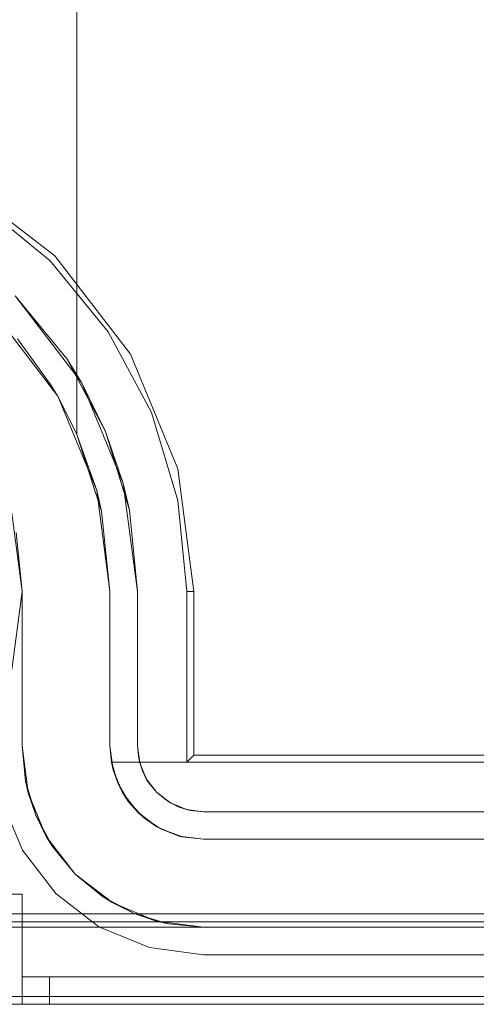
# Model space of a CAD drawing. Extents: x -620 to 300, y 62 to 1112.
# Tile 167 of 235: x 170.213 to 170.343, y 610.985 to 611.265. Entities that reach past the tile are written whole.
import ezdxf

# ---------------------------------------------------------------- set-up
doc = ezdxf.new("R2010")
doc.units = 0
doc.layers.get('0').update_dxf_attribs({"lineweight": 13})

# ---------------------------------------------------------------- blocks, each defined once
blk = doc.blocks.new('Referenz-A06CPVLKL0')
at = {"color": 9, "linetype": 'ByBlock', "lineweight": 13, "ltscale": 0.13, "true_color": 0xc1c9c4}
for p, q in [((170.22936, 611.31314), (170.22936, 611.14684)), ((170.22936, 611.161), (170.22936, 611.31314)), ((170.20625, 611.18065), (170.22388, 611.15767)), ((170.22187, 611.161), (170.21242, 611.17394)), ((170.22381, 611.15779), (170.22187, 611.161)), ((170.22936, 611.14684), (170.22936, 611.161)), ((170.22388, 611.15767), (170.22381, 611.15779)), ((170.22381, 611.15779), (170.22936, 611.14684)), ((170.22936, 611.14684), (170.22388, 611.15767)), ((170.22388, 611.15767), (170.23496, 611.13091)), ((170.22936, 611.14684), (170.23637, 611.12501)), ((170.23496, 611.13091), (170.22936, 611.14684)), ((170.22936, 611.14684), (170.22936, 611.14684)), ((170.23637, 611.12501), (170.23496, 611.13091)), ((170.23496, 611.13091), (170.23874, 611.1022)), ((170.21081, 611.12444), (170.21374, 611.1022)), ((170.23637, 611.12501), (170.23874, 611.1022)), ((170.23874, 611.1022), (170.23637, 611.12501)), ((170.21374, 611.1022), (170.21209, 611.11897)), ((170.21374, 611.1022), (170.21374, 611.05845)), ((170.21374, 611.08666), (170.21374, 611.1022)), ((170.21374, 611.1022), (170.21374, 611.1022)), ((170.23874, 611.1022), (170.23874, 611.05845)), ((170.23874, 611.05845), (170.23874, 611.1022)), ((170.23874, 611.1022), (170.23874, 611.1022)), ((170.21374, 611.07171), (170.21374, 611.08666)), ((170.21374, 611.05845), (170.21374, 611.07171)), ((170.21374, 611.05845), (170.2155, 611.04511)), ((170.21374, 611.05845), (170.21473, 611.04839)), ((170.21473, 611.04839), (170.21374, 611.05845)), ((170.21374, 611.05845), (170.21374, 611.05845)), ((170.23874, 611.05845), (170.23916, 611.05376)), ((170.23964, 611.05158), (170.23874, 611.05845)), ((170.23874, 611.05845), (170.23874, 611.05845)), ((170.23916, 611.05376), (170.23936, 611.05376)), ((170.23951, 611.05259), (170.23916, 611.05376)), ((170.23916, 611.05376), (170.23964, 611.05158)), ((170.46604, 611.05376), (170.23916, 611.05376)), ((170.23916, 611.05376), (170.24094, 611.04787)), ((170.23916, 611.05376), (170.23916, 611.05376)), ((170.23936, 611.05376), (170.46604, 611.05376)), ((170.24028, 611.05003), (170.23951, 611.05259)), ((170.23964, 611.05158), (170.24094, 611.04787)), ((170.2423, 611.04517), (170.23964, 611.05158)), ((170.21473, 611.04839), (170.2155, 611.04511)), ((170.21766, 611.03872), (170.21473, 611.04839)), ((170.24094, 611.04787), (170.24028, 611.05003)), ((170.24178, 611.04642), (170.24094, 611.04787)), ((170.24094, 611.04787), (170.2423, 611.04517)), ((170.24315, 611.04407), (170.24178, 611.04642)), ((170.2155, 611.04511), (170.22065, 611.03267)), ((170.2155, 611.04511), (170.21766, 611.03872)), ((170.2423, 611.04517), (170.24403, 611.04255)), ((170.24652, 611.03967), (170.2423, 611.04517)), ((170.24403, 611.04255), (170.24315, 611.04407)), ((170.24552, 611.04097), (170.24403, 611.04255)), ((170.24403, 611.04255), (170.24652, 611.03967)), ((170.24737, 611.03902), (170.24552, 611.04097)), ((170.21766, 611.03872), (170.22065, 611.03267)), ((170.22243, 611.0298), (170.21766, 611.03872)), ((170.24652, 611.03967), (170.24826, 611.03808)), ((170.25202, 611.03545), (170.24652, 611.03967)), ((170.24826, 611.03808), (170.24737, 611.03902)), ((170.25056, 611.03657), (170.24826, 611.03808)), ((170.24826, 611.03808), (170.25202, 611.03545)), ((170.25269, 611.03517), (170.25056, 611.03657)), ((170.25202, 611.03545), (170.2534, 611.0347)), ((170.25843, 611.03279), (170.25202, 611.03545)), ((170.2534, 611.0347), (170.25269, 611.03517)), ((170.25677, 611.03348), (170.2534, 611.0347)), ((170.2534, 611.0347), (170.25843, 611.03279)), ((170.22065, 611.03267), (170.22884, 611.02199)), ((170.22065, 611.03267), (170.22243, 611.0298)), ((170.25879, 611.03275), (170.25677, 611.03348)), ((170.25843, 611.03279), (170.25919, 611.0326)), ((170.2653, 611.03189), (170.25843, 611.03279)), ((170.25919, 611.0326), (170.25879, 611.03275)), ((170.25919, 611.0326), (170.2653, 611.03189)), ((171.78718, 611.03189), (170.2653, 611.03189)), ((170.2653, 611.03189), (170.81921, 611.03189)), ((170.2653, 611.03189), (170.2653, 611.03189)), ((170.22243, 611.0298), (170.22884, 611.02199)), ((170.22884, 611.02199), (170.22243, 611.0298)), ((170.22884, 611.02199), (170.23952, 611.0138)), ((170.22884, 611.02199), (170.23666, 611.01558)), ((170.23666, 611.01558), (170.22884, 611.02199)), ((170.21374, 611.01626), (170.20767, 611.01626)), ((170.20767, 611.01626), (170.21374, 611.01626)), ((170.21374, 610.99283), (170.21374, 611.01626)), ((170.21374, 611.01626), (170.21374, 611.01626)), ((170.21374, 610.99283), (170.21374, 611.01626)), ((170.23666, 611.01558), (170.23952, 611.0138)), ((170.24557, 611.01081), (170.23666, 611.01558)), ((170.23952, 611.0138), (170.25196, 611.00865)), ((170.23952, 611.0138), (170.24557, 611.01081)), ((170.24557, 611.01081), (170.25196, 611.00865)), ((170.25524, 611.00788), (170.24557, 611.01081)), ((170.79186, 611.00845), (170.1278, 611.00845)), ((171.92468, 611.00689), (170.1278, 611.00689)), ((170.1278, 611.00689), (170.2653, 611.00689)), ((170.25196, 611.00865), (170.2653, 611.00689)), ((170.25196, 611.00865), (170.25524, 611.00788)), ((170.25524, 611.00788), (170.2653, 611.00689)), ((170.2653, 611.00689), (170.25524, 611.00788)), ((170.2653, 611.00689), (171.78718, 611.00689)), ((170.2653, 611.00689), (170.2653, 611.00689)), ((170.21374, 610.99283), (170.21374, 610.98892)), ((170.21389, 610.99283), (170.21374, 610.99283)), ((170.21374, 610.98501), (170.21374, 610.99283)), ((171.02624, 610.99283), (170.21374, 610.99283)), ((171.02624, 610.99283), (170.21374, 610.99283)), ((170.21374, 610.99283), (170.21374, 610.99283)), ((170.21374, 610.99283), (170.21374, 610.99283)), ((170.21374, 610.99283), (170.21374, 610.99283)), ((170.21374, 610.99283), (170.21374, 610.99283)), ((170.21374, 610.99283), (170.21374, 610.99283)), ((170.21374, 610.99283), (170.21374, 610.99283)), ((170.21389, 610.99283), (170.21374, 610.99283)), ((170.21374, 610.99283), (170.21374, 610.98892)), ((170.21374, 610.98501), (170.21374, 610.99283)), ((170.21433, 610.99283), (170.21389, 610.99283)), ((170.21433, 610.99283), (170.21389, 610.99283)), ((170.21506, 610.99283), (170.21433, 610.99283)), ((170.21506, 610.99283), (170.21433, 610.99283)), ((170.21603, 610.99283), (170.21506, 610.99283)), ((170.21603, 610.99283), (170.21506, 610.99283)), ((170.21721, 610.99283), (170.21603, 610.99283)), ((170.21721, 610.99283), (170.21603, 610.99283)), ((170.21856, 610.99283), (170.21721, 610.99283)), ((170.21856, 610.99283), (170.21721, 610.99283)), ((170.22003, 610.99283), (170.21856, 610.99283)), ((170.22003, 610.99283), (170.21856, 610.99283)), ((170.22155, 610.99283), (170.22003, 610.99283)), ((170.22155, 610.99283), (170.22003, 610.99283)), ((170.22155, 610.98892), (170.22155, 610.99283)), ((171.83093, 610.99283), (170.22155, 610.99283)), ((171.83093, 610.99283), (170.22155, 610.99283)), ((170.22155, 610.99283), (170.22155, 610.98892)), ((170.21374, 610.98892), (170.21374, 610.98501)), ((170.21374, 610.98892), (170.21374, 610.98501)), ((170.22155, 610.98501), (170.22155, 610.98892)), ((170.22155, 610.98892), (170.22155, 610.98501)), ((170.1278, 610.98501), (171.92468, 610.98501)), ((170.1278, 610.98501), (171.92468, 610.98501)), ((170.20767, 610.98501), (170.21374, 610.98501)), ((170.21374, 610.98501), (170.20767, 610.98501)), ((170.21374, 610.98501), (170.21401, 610.98501)), ((170.21374, 610.98501), (171.02624, 610.98501)), ((170.21374, 610.98501), (170.21374, 610.98501)), ((170.21401, 610.98501), (170.21374, 610.98501)), ((171.02624, 610.98501), (170.21374, 610.98501)), ((170.21401, 610.98501), (170.21479, 610.98501)), ((170.21479, 610.98501), (170.21401, 610.98501)), ((170.21479, 610.98501), (170.21603, 610.98501)), ((170.21603, 610.98501), (170.21479, 610.98501)), ((170.21603, 610.98501), (170.21765, 610.98501)), ((170.21765, 610.98501), (170.21603, 610.98501)), ((170.21765, 610.98501), (170.21953, 610.98501)), ((170.21953, 610.98501), (170.21765, 610.98501)), ((170.21953, 610.98501), (170.22155, 610.98501)), ((170.22155, 610.98501), (170.21953, 610.98501)), ((170.22155, 610.98501), (171.83093, 610.98501)), ((171.83093, 610.98501), (170.22155, 610.98501))]:
    blk.add_line(p, q, dxfattribs=at)
at = {"color": 251, "linetype": 'ByBlock', "lineweight": 13, "ltscale": 0.13, "true_color": 0x636363}
for p, q in [((170.22311, 611.19751), (170.1952, 611.21893)), ((170.22171, 611.19611), (170.20159, 611.21263)), ((170.24453, 611.1696), (170.22311, 611.19751)), ((170.23823, 611.17599), (170.22171, 611.19611)), ((170.22654, 611.16818), (170.21177, 611.18617)), ((170.21177, 611.18617), (170.23064, 611.16158)), ((170.2505, 611.15303), (170.23823, 611.17599)), ((170.258, 611.13709), (170.24453, 611.1696)), ((170.22654, 611.16818), (170.23751, 611.14765)), ((170.23064, 611.16158), (170.22654, 611.16818)), ((170.23751, 611.14765), (170.23064, 611.16158)), ((170.23064, 611.16158), (170.24251, 611.13294)), ((170.25806, 611.12811), (170.2505, 611.15303)), ((170.24251, 611.13294), (170.23751, 611.14765)), ((170.23751, 611.14765), (170.24427, 611.12537)), ((170.26259, 611.1022), (170.258, 611.13709)), ((170.24427, 611.12537), (170.24251, 611.13294)), ((170.24251, 611.13294), (170.24655, 611.1022)), ((170.26061, 611.1022), (170.25806, 611.12811)), ((170.21374, 611.1022), (170.21081, 611.12444)), ((170.24655, 611.1022), (170.24427, 611.12537)), ((170.21081, 611.07996), (170.21374, 611.1022)), ((170.24655, 611.05845), (170.24655, 611.1022)), ((170.24655, 611.1022), (170.24655, 611.05845)), ((170.24655, 611.1022), (170.24655, 611.1022)), ((170.26259, 611.1022), (170.26061, 611.1022)), ((170.26061, 611.05376), (170.26061, 611.1022)), ((170.26259, 611.05574), (170.26259, 611.1022)), ((170.24655, 611.05845), (170.24691, 611.05479)), ((170.24719, 611.0536), (170.24655, 611.05845)), ((170.24691, 611.05479), (170.24655, 611.05845)), ((170.24655, 611.05845), (170.24655, 611.05845)), ((170.24691, 611.05479), (170.24719, 611.0536)), ((170.24798, 611.05128), (170.24691, 611.05479)), ((170.26259, 611.05574), (170.26061, 611.05376)), ((171.79186, 611.05376), (170.26061, 611.05376)), ((171.78989, 611.05574), (170.26259, 611.05574)), ((170.24906, 611.04908), (170.24719, 611.0536)), ((170.24719, 611.0536), (170.24798, 611.05128)), ((170.24798, 611.05128), (170.24906, 611.04908)), ((170.24971, 611.04803), (170.24798, 611.05128)), ((170.25204, 611.04519), (170.24906, 611.04908)), ((170.24906, 611.04908), (170.24971, 611.04803)), ((170.24971, 611.04803), (170.25204, 611.04519)), ((170.25204, 611.04519), (170.24971, 611.04803)), ((170.20795, 611.04308), (170.21388, 611.02876)), ((170.21388, 611.02876), (170.20795, 611.04308)), ((170.25593, 611.04221), (170.25204, 611.04519)), ((170.25204, 611.04519), (170.25488, 611.04286)), ((170.25488, 611.04286), (170.25204, 611.04519)), ((170.25488, 611.04286), (170.25593, 611.04221)), ((170.25813, 611.04113), (170.25488, 611.04286)), ((170.25593, 611.04221), (170.25813, 611.04113)), ((170.26045, 611.04034), (170.25593, 611.04221)), ((170.25813, 611.04113), (170.26045, 611.04034)), ((170.26164, 611.04006), (170.25813, 611.04113)), ((170.2653, 611.0397), (170.26045, 611.04034)), ((170.26045, 611.04034), (170.26164, 611.04006)), ((170.26164, 611.04006), (170.2653, 611.0397)), ((170.2653, 611.0397), (170.26164, 611.04006)), ((171.78718, 611.0397), (170.2653, 611.0397)), ((170.2653, 611.0397), (171.78718, 611.0397)), ((170.2653, 611.0397), (170.2653, 611.0397)), ((170.21388, 611.02876), (170.22332, 611.01647)), ((170.22332, 611.01647), (170.21388, 611.02876)), ((170.22332, 611.01647), (170.23561, 611.00703)), ((170.23561, 611.00703), (170.22332, 611.01647)), ((171.92468, 611.0107), (170.1278, 611.0107)), ((170.23561, 611.00703), (170.24993, 611.0011)), ((170.24993, 611.0011), (170.23561, 611.00703)), ((170.24993, 611.0011), (170.2653, 610.99908)), ((170.2653, 610.99908), (170.24993, 611.0011)), ((170.2653, 610.99908), (171.78718, 610.99908)), ((171.78718, 610.99908), (170.2653, 610.99908)), ((170.2653, 610.99908), (170.2653, 610.99908)), ((171.92468, 610.98727), (170.1278, 610.98727)), ((170.1278, 610.98501), (171.92468, 610.98501))]:
    blk.add_line(p, q, dxfattribs=at)

msp = doc.modelspace()

# ---------------------------------------------------------------- block references
at = {"color": 8, "lineweight": 25, "ltscale": 0.25, "true_color": 0x808080}
msp.add_blockref('Referenz-A06CPVLKL0', (0, 0), dxfattribs=at)

doc.saveas('drawing.dxf')
